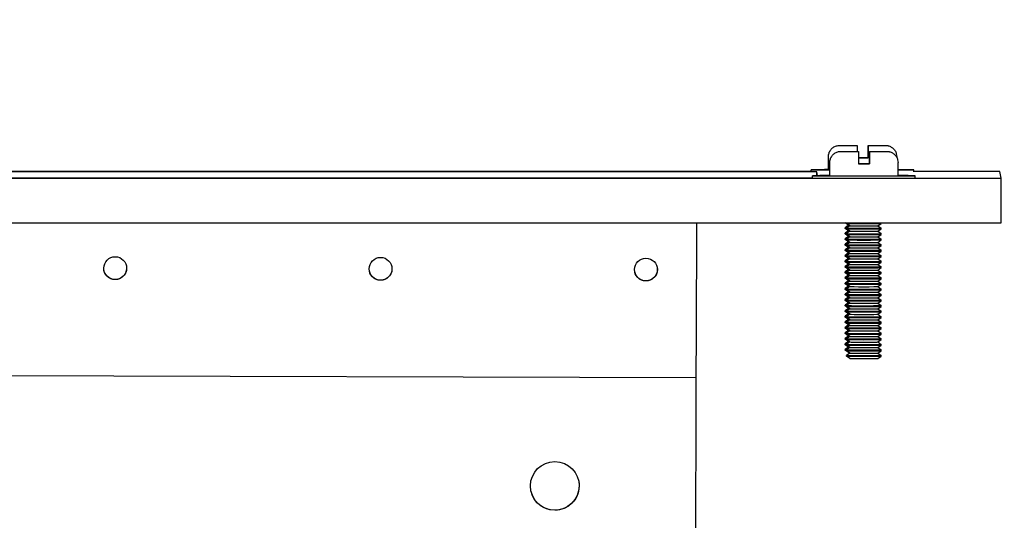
# Model space of a CAD drawing. Extents: x 0 to 796, y 0 to 496.
# Tile 186 of 242: x 411.73 to 417.11, y 309.17 to 311.9. Entities that reach past the tile are written whole.
import ezdxf

# ---------------------------------------------------------------- set-up
doc = ezdxf.new("R2010")
doc.units = 0
doc.header["$LTSCALE"] = 12
doc.header["$MEASUREMENT"] = 0
doc.header["$PDMODE"] = 1
doc.layers.get('Defpoints').update_dxf_attribs({"linetype": 'CONTINUOUS'})
doc.layers.add('D', color=2, linetype='CONTINUOUS')
doc.layers.add('X', color=1, linetype='CONTINUOUS')
doc.styles.get("Standard").update_dxf_attribs({"font": 'SIMPLEX.SHX', "width": 0.875})
doc.dimstyles.get("Standard").update_dxf_attribs({"dimscale": 28, "dimtxt": 0.125, "dimasz": 0.125, "dimexe": 0.04375, "dimexo": 0.0625, "dimgap": 0.04375, "dimtad": 0, "dimtih": 1, "dimtoh": 1, "dimdec": 4, "dimzin": 12, "dimdsep": 46, "dimlunit": 5, "dimtxsty": 'Standard', "dimcen": 0, "dimclrd": 256, "dimclre": 256, "dimclrt": 256, "dimadec": 1, "dimazin": 3, "dimtfac": 0.875, "dimtdec": 4, "dimtofl": 0, "dimtmove": 0, "dimatfit": 2, "dimfxl": 1, "dimtolj": 1, "dimtzin": 12, "dimlwd": 13, "dimlwe": 13, "dimarcsym": 0})

# ---------------------------------------------------------------- blocks, each defined once
blk = doc.blocks.new('*D68')
at = {"layer": 'D', "lineweight": 13, "transparency": 16777216}
for p, q in [((390.4139, 320.5128), (517.6464, 320.5128)), ((516.4214, 317.0128), (516.4214, 283.4065)), ((516.4214, 194.7933), (516.4214, 277.4565)), ((441.4913, 191.2933), (517.6464, 191.2933))]:
    blk.add_line(p, q, dxfattribs=at)
at = {"layer": 'D', "transparency": 16777216}
for points in [[(515.838, 317.0128), (517.0047, 317.0128), (516.4214, 320.5128)], [(515.838, 194.7933), (517.0047, 194.7933), (516.4214, 191.2933)]]:
    blk.add_solid(points, dxfattribs=at)
at = {"layer": 'Defpoints', "color": 0, "transparency": 16777216}
for p in [(388.6639, 320.5128), (439.7413, 191.2933), (516.4214, 191.2933)]:
    blk.add_point(p, dxfattribs=at)
at = {"layer": 'D', "transparency": 16777216, "insert": (516.4214, 280.4315), "char_height": 3.5, "attachment_point": 5}
blk.add_mtext('\\A1;129{}{\\C2;%%p1}', dxfattribs=at)
blk = doc.blocks.new('*D111')
at = {"layer": 'D', "lineweight": 13, "transparency": 16777216}
for p, q in [((397.8459, 318.7968), (397.8459, 334.7436)), ((441.8459, 307.4706), (441.8459, 334.7436)), ((438.3459, 333.5186), (401.3459, 333.5186))]:
    blk.add_line(p, q, dxfattribs=at)
at = {"layer": 'D', "transparency": 16777216}
for points in [[(401.3459, 334.102), (401.3459, 332.9353), (397.8459, 333.5186)], [(438.3459, 334.102), (438.3459, 332.9353), (441.8459, 333.5186)]]:
    blk.add_solid(points, dxfattribs=at)
at = {"layer": 'Defpoints', "color": 0, "transparency": 16777216}
for p in [(397.8459, 333.5186), (397.8459, 317.0468), (441.8459, 305.7206)]:
    blk.add_point(p, dxfattribs=at)
at = {"layer": 'D', "transparency": 16777216, "insert": (419.8459, 336.4936), "char_height": 3.5, "attachment_point": 5}
blk.add_mtext('\\A1;44{}{\\C2;%%p1}', dxfattribs=at)

msp = doc.modelspace()

# ---------------------------------------------------------------- linework, layer by layer
at = {"layer": 'X', "extrusion": (-1, 4.93038e-32, -2.22045e-16)}
for p, q in [((416.30271, 311.21768), (416.30287, 311.21695)), ((416.36287, 311.21695), (416.36271, 311.21768)), ((416.14629, 311.08432), (416.14629, 311.15632)), ((416.31001, 311.18507), (416.31017, 311.18435)), ((416.36266, 311.15686), (416.36266, 311.14986)), ((416.36291, 311.14877), (416.36291, 311.15577)), ((416.37017, 311.18435), (416.37001, 311.18507)), ((416.51929, 311.15265), (416.51929, 311.15632)), ((416.15359, 311.05171), (416.15359, 311.12371)), ((416.31021, 311.12317), (416.31021, 311.11617)), ((416.36291, 311.14877), (416.36266, 311.14986)), ((416.36997, 311.12426), (416.36997, 311.11726)), ((416.37021, 311.11617), (416.36997, 311.11726)), ((416.37021, 311.11617), (416.37021, 311.12317)), ((416.52659, 311.05171), (416.52659, 311.12371)), ((416.08295, 311.07213), (405.58296, 311.07213)), ((416.05179, 311.07509), (405.61379, 311.07509)), ((416.05179, 311.07287), (416.05179, 311.08432)), ((416.05909, 311.04026), (416.05909, 311.05171)), ((416.08295, 311.05205), (416.08295, 311.07213)), ((416.08744, 311.05208), (416.08295, 311.07213)), ((416.61379, 311.07287), (416.61379, 311.08432)), ((417.08229, 311.07509), (416.61379, 311.07509)), ((416.62109, 311.04026), (416.62109, 311.05171)), ((417.09058, 311.03804), (417.08229, 311.07509)), ((404.85271, 311.03804), (417.09058, 311.03804)), ((405.62109, 311.041), (416.05909, 311.041)), ((417.09058, 310.79344), (417.09058, 311.03804)), ((404.85271, 310.79344), (417.09058, 310.79344)), ((415.42456, 310.79344), (415.42292, 310.17593)), ((416.25639, 310.78064), (416.23779, 310.76762)), ((416.25639, 310.78064), (416.23811, 310.79344)), ((416.24509, 310.79134), (416.24509, 310.79344)), ((416.26369, 310.77831), (416.24509, 310.79134)), ((416.26369, 310.77831), (416.24509, 310.76529)), ((416.41649, 310.77831), (416.43509, 310.79134)), ((416.41649, 310.77831), (416.43509, 310.76529)), ((416.43509, 310.79134), (416.43509, 310.79344)), ((416.23779, 310.76339), (416.23779, 310.76762)), ((416.25639, 310.75037), (416.23779, 310.76339)), ((416.25639, 310.75037), (416.23779, 310.73735)), ((416.23779, 310.73312), (416.23779, 310.73734)), ((416.25639, 310.72009), (416.23779, 310.73312)), ((416.24509, 310.76106), (416.24509, 310.76529)), ((416.26369, 310.74804), (416.24509, 310.76106)), ((416.26369, 310.74804), (416.24509, 310.73502)), ((416.24509, 310.73079), (416.24509, 310.73502)), ((416.26369, 310.71776), (416.24509, 310.73079)), ((416.41649, 310.74804), (416.43509, 310.76106)), ((416.41649, 310.74804), (416.43509, 310.73502)), ((416.41649, 310.71776), (416.43509, 310.73079)), ((416.43509, 310.76106), (416.43509, 310.76529)), ((416.43509, 310.73079), (416.43509, 310.73502)), ((416.25639, 310.72009), (416.23779, 310.70707)), ((416.23779, 310.70284), (416.23779, 310.70707)), ((416.25639, 310.68982), (416.23779, 310.70284)), ((416.25639, 310.68982), (416.23779, 310.6768)), ((416.23779, 310.67257), (416.23779, 310.67679)), ((416.25639, 310.65954), (416.23779, 310.67257)), ((416.26369, 310.71776), (416.24509, 310.70474)), ((416.24509, 310.70051), (416.24509, 310.70474)), ((416.26369, 310.68749), (416.24509, 310.70051)), ((416.26369, 310.68749), (416.24509, 310.67447)), ((416.24509, 310.67024), (416.24509, 310.67447)), ((416.26369, 310.65721), (416.24509, 310.67024)), ((416.41649, 310.71776), (416.43509, 310.70474)), ((416.41649, 310.68749), (416.43509, 310.70051)), ((416.41649, 310.68749), (416.43509, 310.67447)), ((416.41649, 310.65721), (416.43509, 310.67024)), ((416.43509, 310.70051), (416.43509, 310.70474)), ((416.43509, 310.67024), (416.43509, 310.67447)), ((416.25639, 310.65954), (416.23779, 310.64652)), ((416.23779, 310.64229), (416.23779, 310.64652)), ((416.25639, 310.62927), (416.23779, 310.64229)), ((416.25638, 310.62927), (416.23779, 310.61625)), ((416.23779, 310.61202), (416.23779, 310.61624)), ((416.26369, 310.65721), (416.24509, 310.64419)), ((416.24509, 310.63996), (416.24509, 310.64419)), ((416.26369, 310.62694), (416.24509, 310.63996)), ((416.26369, 310.62694), (416.24509, 310.61392)), ((416.41649, 310.65721), (416.43509, 310.64419)), ((416.41649, 310.62694), (416.43509, 310.63996)), ((416.41649, 310.62694), (416.43509, 310.61392)), ((416.43509, 310.63996), (416.43509, 310.64419)), ((416.25639, 310.59899), (416.23779, 310.61202)), ((416.25638, 310.59899), (416.23779, 310.58597)), ((416.23779, 310.58174), (416.23779, 310.58597)), ((416.25639, 310.56872), (416.23779, 310.58174)), ((416.25638, 310.56872), (416.23779, 310.5557)), ((416.24509, 310.60969), (416.24509, 310.61392)), ((416.26369, 310.59666), (416.24509, 310.60969)), ((416.26369, 310.59666), (416.24509, 310.58364)), ((416.24509, 310.57941), (416.24509, 310.58364)), ((416.26369, 310.56639), (416.24509, 310.57941)), ((416.26369, 310.56639), (416.24509, 310.55337)), ((416.41649, 310.59666), (416.43509, 310.60969)), ((416.41649, 310.59666), (416.43509, 310.58364)), ((416.41649, 310.56639), (416.43509, 310.57941)), ((416.41649, 310.56639), (416.43509, 310.55337)), ((416.43509, 310.60969), (416.43509, 310.61392)), ((416.43509, 310.57941), (416.43509, 310.58364)), ((416.23779, 310.55147), (416.23779, 310.55569)), ((416.25639, 310.53844), (416.23779, 310.55147)), ((416.25638, 310.53844), (416.23779, 310.52542)), ((416.23779, 310.52119), (416.23779, 310.52542)), ((416.25639, 310.50817), (416.23779, 310.52119)), ((416.25638, 310.50817), (416.23779, 310.49515)), ((416.24509, 310.54914), (416.24509, 310.55337)), ((416.26369, 310.53611), (416.24509, 310.54914)), ((416.26369, 310.53612), (416.24509, 310.52309)), ((416.24509, 310.51886), (416.24509, 310.52309)), ((416.26369, 310.50584), (416.24509, 310.51886)), ((416.41649, 310.53611), (416.43509, 310.54914)), ((416.41649, 310.53611), (416.43509, 310.52309)), ((416.41649, 310.50584), (416.43509, 310.51886)), ((416.43509, 310.54914), (416.43509, 310.55337)), ((416.43509, 310.51886), (416.43509, 310.52309)), ((416.23779, 310.49092), (416.23779, 310.49514)), ((416.25639, 310.47789), (416.23779, 310.49092)), ((416.25638, 310.47789), (416.23779, 310.46487)), ((416.23779, 310.46064), (416.23779, 310.46487)), ((416.25639, 310.44762), (416.23779, 310.46064)), ((416.26369, 310.50584), (416.24509, 310.49282)), ((416.24509, 310.48859), (416.24509, 310.49282)), ((416.26369, 310.47556), (416.24509, 310.48859)), ((416.26369, 310.47557), (416.24509, 310.46254)), ((416.24509, 310.45831), (416.24509, 310.46254)), ((416.26369, 310.44529), (416.24509, 310.45831)), ((416.41649, 310.50584), (416.43509, 310.49282)), ((416.41649, 310.47556), (416.43509, 310.48859)), ((416.41649, 310.47557), (416.43509, 310.46254)), ((416.41649, 310.44529), (416.43509, 310.45831)), ((416.43509, 310.48859), (416.43509, 310.49282)), ((416.43509, 310.45831), (416.43509, 310.46254)), ((416.25638, 310.44762), (416.23779, 310.4346)), ((416.23779, 310.43037), (416.23779, 310.4346)), ((416.25639, 310.41734), (416.23779, 310.43037)), ((416.25638, 310.41734), (416.23779, 310.40432)), ((416.23779, 310.40009), (416.23779, 310.40432)), ((416.25639, 310.38707), (416.23779, 310.40009)), ((416.26369, 310.44529), (416.24509, 310.43227)), ((416.24509, 310.42804), (416.24509, 310.43227)), ((416.26369, 310.41501), (416.24509, 310.42804)), ((416.26369, 310.41502), (416.24509, 310.40199)), ((416.24509, 310.39776), (416.24509, 310.40199)), ((416.41649, 310.44529), (416.43509, 310.43227)), ((416.41649, 310.41501), (416.43509, 310.42804)), ((416.41649, 310.41502), (416.43509, 310.40199)), ((416.43509, 310.42804), (416.43509, 310.43227)), ((416.43509, 310.39776), (416.43509, 310.40199)), ((416.25638, 310.38707), (416.23779, 310.37405)), ((416.23779, 310.36982), (416.23779, 310.37405)), ((416.25639, 310.35679), (416.23779, 310.36982)), ((416.25638, 310.35679), (416.23779, 310.34377)), ((416.26369, 310.38474), (416.24509, 310.39776)), ((416.26369, 310.38474), (416.24509, 310.37172)), ((416.24509, 310.36749), (416.24509, 310.37172)), ((416.26369, 310.35446), (416.24509, 310.36749)), ((416.26369, 310.35447), (416.24509, 310.34144)), ((416.41649, 310.38474), (416.43509, 310.39776)), ((416.41649, 310.38474), (416.43509, 310.37172)), ((416.41649, 310.35446), (416.43509, 310.36749)), ((416.41649, 310.35447), (416.43509, 310.34144)), ((416.43509, 310.36749), (416.43509, 310.37172)), ((416.23778, 310.33954), (416.23778, 310.34377)), ((416.25639, 310.32652), (416.23779, 310.33954)), ((416.25638, 310.32652), (416.23779, 310.3135)), ((416.23778, 310.30927), (416.23778, 310.3135)), ((416.25639, 310.29624), (416.23779, 310.30927)), ((416.25638, 310.29624), (416.23779, 310.28322)), ((416.24509, 310.33721), (416.24509, 310.34144)), ((416.26369, 310.32419), (416.24509, 310.33721)), ((416.26368, 310.32419), (416.24509, 310.31117)), ((416.24509, 310.30694), (416.24509, 310.31117)), ((416.26369, 310.29392), (416.24509, 310.30694)), ((416.26368, 310.29392), (416.24509, 310.28089)), ((416.41649, 310.32419), (416.43509, 310.33721)), ((416.41649, 310.32419), (416.43508, 310.31117)), ((416.41648, 310.29391), (416.43508, 310.30694)), ((416.41649, 310.29392), (416.43508, 310.28089)), ((416.43509, 310.33721), (416.43509, 310.34144)), ((416.43509, 310.30694), (416.43509, 310.31117)), ((416.23778, 310.27899), (416.23778, 310.28322)), ((416.25639, 310.26597), (416.23779, 310.27899)), ((416.25638, 310.26597), (416.23779, 310.25295)), ((416.23778, 310.24872), (416.23778, 310.25295)), ((416.25639, 310.23569), (416.23779, 310.24872)), ((416.24509, 310.27667), (416.24509, 310.28089)), ((416.26369, 310.26364), (416.24509, 310.27666)), ((416.26368, 310.26364), (416.24509, 310.25062)), ((416.24509, 310.24639), (416.24509, 310.25062)), ((416.26369, 310.23337), (416.24509, 310.24639)), ((416.41648, 310.26364), (416.43508, 310.27666)), ((416.41649, 310.26364), (416.43508, 310.25062)), ((416.41648, 310.23337), (416.43508, 310.24639)), ((416.43509, 310.27666), (416.43509, 310.28089)), ((416.43509, 310.24639), (416.43509, 310.25062)), ((416.25638, 310.23569), (416.23779, 310.22267)), ((416.23778, 310.21844), (416.23778, 310.22267)), ((416.25639, 310.20542), (416.23779, 310.21844)), ((416.25638, 310.20542), (416.23779, 310.1924)), ((416.23778, 310.18817), (416.23778, 310.1924)), ((416.25639, 310.17514), (416.23779, 310.18817)), ((416.26368, 310.23337), (416.24509, 310.22034)), ((416.24509, 310.21612), (416.24509, 310.22034)), ((416.26369, 310.20309), (416.24509, 310.21611)), ((416.26368, 310.20309), (416.24509, 310.19007)), ((416.24509, 310.18584), (416.24509, 310.19007)), ((416.26369, 310.17282), (416.24509, 310.18584)), ((416.41648, 310.20309), (416.43508, 310.21611)), ((416.41648, 310.17282), (416.43508, 310.18584)), ((416.41649, 310.23337), (416.43508, 310.22034)), ((416.41649, 310.20309), (416.43508, 310.19007)), ((416.43509, 310.21612), (416.43509, 310.22034)), ((416.43509, 310.18584), (416.43509, 310.19007)), ((416.23778, 310.12762), (416.23778, 310.13185)), ((416.25638, 310.17515), (416.23779, 310.16212)), ((416.23778, 310.15789), (416.23778, 310.16212)), ((416.25639, 310.14487), (416.23779, 310.15789)), ((416.25638, 310.14487), (416.23779, 310.13185)), ((416.26368, 310.17282), (416.24509, 310.15979)), ((416.24509, 310.15557), (416.24509, 310.15979)), ((416.26369, 310.14254), (416.24509, 310.15556)), ((416.26368, 310.14254), (416.24509, 310.12952)), ((416.41648, 310.14254), (416.43508, 310.15556)), ((416.41649, 310.17282), (416.43508, 310.15979)), ((416.41649, 310.14254), (416.43508, 310.12952)), ((416.43509, 310.15557), (416.43509, 310.15979)), ((416.23778, 310.09734), (416.23778, 310.10157)), ((416.25639, 310.11459), (416.23779, 310.12762)), ((416.25638, 310.1146), (416.23779, 310.10157)), ((416.25639, 310.08432), (416.23779, 310.09734)), ((416.24509, 310.12529), (416.24509, 310.12952)), ((416.26369, 310.11227), (416.24509, 310.12529)), ((416.26368, 310.11227), (416.24509, 310.09924)), ((416.24509, 310.09502), (416.24509, 310.09924)), ((416.26369, 310.08199), (416.24509, 310.09501)), ((416.26368, 310.08199), (416.24509, 310.06897)), ((416.41648, 310.11227), (416.43508, 310.12529)), ((416.41648, 310.08199), (416.43508, 310.09501)), ((416.41649, 310.11227), (416.43508, 310.09924)), ((416.41649, 310.08199), (416.43508, 310.06897)), ((416.43509, 310.12529), (416.43509, 310.12952)), ((416.43509, 310.09502), (416.43509, 310.09924)), ((416.24509, 310.06474), (416.24509, 310.06897)), ((416.26369, 310.05172), (416.24509, 310.06474)), ((416.41648, 310.05172), (416.43508, 310.06474)), ((416.43509, 310.06474), (416.43509, 310.06897)), ((415.42216, 309.94702), (410.42218, 309.96029)), ((415.42138, 309.82402), (415.40958, 305.38326))]:
    msp.add_line(p, q, dxfattribs=at)
at = {"layer": 'X', "extrusion": (2.22045e-16, 5.64237e-37, -1)}
msp.add_ellipse((416.33279, 311.14932), major_axis=(0.1865, 0), ratio=0.0029639, start_param=-1.6921743, end_param=-1.4099002, dxfattribs=at)
at = {"layer": 'X', "extrusion": (2.22045e-16, 0, -1)}
for centre, start_param, end_param in [((416.33279, 311.14932), -1.57146, -1.4494203), ((416.34009, 311.11671), -1.57146, -1.4099002), ((416.33279, 311.14932), -1.7330198, -1.57146), ((416.34009, 311.11671), -1.7330198, -1.57146)]:
    msp.add_ellipse(centre, major_axis=(-0.1865, 0), ratio=0.0029639, start_param=start_param, end_param=end_param, dxfattribs=at)
at = {"layer": 'X', "extrusion": (2.22045e-16, -1.88079e-37, -1)}
msp.add_ellipse((416.34009, 311.11671), major_axis=(0.1865, 0), ratio=0.0029639, start_param=-1.7316925, end_param=-1.4099002, dxfattribs=at)
at = {"layer": 'X'}
for centre, major_axis, ratio, start_param, end_param in [((416.34009, 311.05171), (-0.281, 0), 0.0029639, -0.8450404, 1.57146), ((416.33279, 311.08432), (-0.281, 0), 0.0029639, -0.8450404, 0.879261), ((416.33279, 311.08432), (-0.1865, 0), 0.0029639, 0, 0.2807239), ((416.34009, 311.05171), (-0.1865, 0), 0.0029639, 0, 1.57146), ((416.34009, 311.05171), (0.1865, 0), 0.0029639, -1.5701326, 0), ((416.34009, 311.05171), (0.281, 0), 0.0029639, -1.5701326, 0.8450404), ((416.33279, 311.08432), (0.281, 0), 0.0029639, -0.8097471, 0.8097471), ((416.34009, 310.79134), (-0.095, 0), 0.0000005, -0.0000001, 0.0006636), ((416.34009, 310.79134), (-0.095, 0), 0.0029639, 0.0006637, 1.57146), ((416.33279, 310.78064), (-0.0764, 0), 0.0029639, 0.004233, 0.3282304), ((416.34009, 310.77831), (-0.0764, 0), 0.0029639, 0.004233, 3.1373597), ((416.34009, 310.79134), (0.095, 0), 0.0029639, -1.5701326, 0), ((416.33279, 310.76762), (-0.095, 0), 0.0029639, -0.004233, 0.4732617), ((416.33279, 310.73734), (-0.095, 0), 0.0029639, -0.004233, 0.4732617), ((416.33279, 310.76339), (-0.095, 0), 0.0000005, -0.0000001, 0.0006636), ((416.33279, 310.76339), (-0.095, 0), 0.0029639, 0.0006637, 0.3945947), ((416.33279, 310.73312), (-0.095, 0), 0.0000005, -0.0000001, 0.0006636), ((416.33279, 310.73312), (-0.095, 0), 0.0029639, 0.0006637, 0.3945947), ((416.34009, 310.76529), (-0.095, 0), 0.0029639, -0.004233, 1.57146), ((416.34009, 310.73502), (-0.095, 0), 0.0029639, -0.004233, 1.57146), ((416.34009, 310.76106), (-0.095, 0), 0.0000005, -0.0000001, 0.0006636), ((416.34009, 310.76106), (-0.095, 0), 0.0029639, 0.0006637, 1.57146), ((416.34009, 310.73079), (-0.095, 0), 0.0000005, -0.0000001, 0.0006636), ((416.34009, 310.73079), (-0.095, 0), 0.0029639, 0.0006637, 1.57146), ((416.33279, 310.75037), (-0.0764, 0), 0.0029639, 0.004233, 0.3282304), ((416.34009, 310.74804), (-0.0764, 0), 0.0029639, 0.004233, 3.1373597), ((416.34009, 310.76529), (0.095, 0), 0.0029639, -1.5701326, 0.0006637), ((416.34009, 310.76106), (0.095, 0), 0.0029639, -1.5701326, 0), ((416.34009, 310.73502), (0.095, 0), 0.0029639, -1.5701326, 0.0006637), ((416.34009, 310.73079), (0.095, 0), 0.0029639, -1.5701326, 0), ((416.34009, 310.76529), (0.095, 0), 0.0029639, 0.0006637, 0.004233), ((416.34009, 310.73502), (0.095, 0), 0.0029639, 0.0006637, 0.004233), ((416.33279, 310.70707), (-0.095, 0), 0.0029639, -0.004233, 0.4732617), ((416.33279, 310.67679), (-0.095, 0), 0.0029639, -0.004233, 0.4732617), ((416.33279, 310.70284), (-0.095, 0), 0.0000005, -0.0000001, 0.0006636), ((416.33279, 310.70284), (-0.095, 0), 0.0029639, 0.0006637, 0.3945947), ((416.33279, 310.67257), (-0.095, 0), 0.0000005, -0.0000001, 0.0006636), ((416.33279, 310.67257), (-0.095, 0), 0.0029639, 0.0006637, 0.3945947), ((416.34009, 310.70474), (-0.095, 0), 0.0029639, -0.004233, 1.57146), ((416.34009, 310.67447), (-0.095, 0), 0.0029639, -0.004233, 1.57146), ((416.34009, 310.70051), (-0.095, 0), 0.0000005, -0.0000001, 0.0006636), ((416.34009, 310.70051), (-0.095, 0), 0.0029639, 0.0006637, 1.57146), ((416.34009, 310.67024), (-0.095, 0), 0.0000005, -0.0000001, 0.0006636), ((416.34009, 310.67024), (-0.095, 0), 0.0029639, 0.0006637, 1.57146), ((416.33279, 310.72009), (-0.0764, 0), 0.0029639, 0.004233, 0.3282304), ((416.33279, 310.68982), (-0.0764, 0), 0.0029639, 0.004233, 0.3282304), ((416.34009, 310.71776), (-0.0764, 0), 0.0029639, 0.004233, 3.1373597), ((416.34009, 310.68749), (-0.0764, 0), 0.0029639, 0.004233, 3.1373597), ((416.34009, 310.70474), (0.095, 0), 0.0029639, -1.5701326, 0.0006637), ((416.34009, 310.70051), (0.095, 0), 0.0029639, -1.5701326, 0), ((416.34009, 310.67447), (0.095, 0), 0.0029639, -1.5701326, 0.0006637), ((416.34009, 310.67024), (0.095, 0), 0.0029639, -1.5701326, 0), ((416.34009, 310.70474), (0.095, 0), 0.0029639, 0.0006637, 0.004233), ((416.34009, 310.67447), (0.095, 0), 0.0029639, 0.0006637, 0.004233), ((416.33279, 310.64652), (-0.095, 0), 0.0029639, -0.004233, 0.4732617), ((416.33279, 310.61624), (-0.095, 0), 0.0029639, -0.004233, 0.4732617), ((416.33279, 310.64229), (-0.095, 0), 0.0000005, -0.0000001, 0.0006636), ((416.33279, 310.64229), (-0.095, 0), 0.0029639, 0.0006637, 0.3945947), ((416.34009, 310.64419), (-0.095, 0), 0.0029639, -0.004233, 1.57146), ((416.34009, 310.63996), (-0.095, 0), 0.0000005, -0.0000001, 0.0006636), ((416.34009, 310.63996), (-0.095, 0), 0.0029639, 0.0006637, 1.57146), ((416.33279, 310.65954), (-0.0764, 0), 0.0029639, 0.004233, 0.3282304), ((416.33279, 310.62927), (-0.0764, 0), 0.0029639, 0.004233, 0.3282304), ((416.34009, 310.65721), (-0.0764, 0), 0.0029639, 0.004233, 3.1373597), ((416.34009, 310.62694), (-0.0764, 0), 0.0029639, 0.004233, 3.1373597), ((416.34009, 310.64419), (0.095, 0), 0.0029639, -1.5701326, 0.0006637), ((416.34009, 310.63996), (0.095, 0), 0.0029639, -1.5701326, 0), ((416.34009, 310.64419), (0.095, 0), 0.0029639, 0.0006637, 0.004233), ((412.24889, 310.54636), (-0.06099, -0.01366), 0.9999954, -4.9353282, 1.3478571), ((413.69889, 310.54251), (-0.06099, -0.01366), 0.9999954, -4.9353282, 1.3478571), ((415.14888, 310.53866), (-0.06099, -0.01366), 0.9999954, -4.9353282, 1.3478571), ((416.33279, 310.58597), (-0.095, 0), 0.0029639, -0.004233, 0.4732617), ((416.33279, 310.61202), (-0.095, 0), 0.0000005, -0.0000001, 0.0006636), ((416.33279, 310.61202), (-0.095, 0), 0.0029639, 0.0006637, 0.3945947), ((416.33279, 310.58174), (-0.095, 0), 0.0000005, -0.0000001, 0.0006636), ((416.33279, 310.58174), (-0.095, 0), 0.0029639, 0.0006637, 0.3945947), ((416.34009, 310.61392), (-0.095, 0), 0.0029639, -0.004233, 1.57146), ((416.34009, 310.58364), (-0.095, 0), 0.0029639, -0.004233, 1.57146), ((416.34009, 310.60969), (-0.095, 0), 0.0000005, -0.0000001, 0.0006636), ((416.34009, 310.60969), (-0.095, 0), 0.0029639, 0.0006637, 1.57146), ((416.34009, 310.57941), (-0.095, 0), 0.0000005, -0.0000001, 0.0006636), ((416.34009, 310.57941), (-0.095, 0), 0.0029639, 0.0006637, 1.57146), ((416.33279, 310.59899), (-0.0764, 0), 0.0029639, 0.004233, 0.3282304), ((416.33279, 310.56872), (-0.0764, 0), 0.0029639, 0.004233, 0.3282304), ((416.34009, 310.59666), (-0.0764, 0), 0.0029639, 0.004233, 3.1373597), ((416.34009, 310.56639), (-0.0764, 0), 0.0029639, 0.004233, 3.1373597), ((416.34009, 310.61392), (0.095, 0), 0.0029639, -1.5701326, 0.0006637), ((416.34009, 310.60969), (0.095, 0), 0.0029639, -1.5701326, 0), ((416.34009, 310.58364), (0.095, 0), 0.0029639, -1.5701326, 0.0006637), ((416.34009, 310.57941), (0.095, 0), 0.0029639, -1.5701326, 0), ((416.34009, 310.61392), (0.095, 0), 0.0029639, 0.0006637, 0.004233), ((416.34009, 310.58364), (0.095, 0), 0.0029639, 0.0006637, 0.004233), ((416.33279, 310.55569), (-0.095, 0), 0.0029639, -0.004233, 0.4732617), ((416.33279, 310.52542), (-0.095, 0), 0.0029639, -0.004233, 0.4732617), ((416.33279, 310.55147), (-0.095, 0), 0.0000005, -0.0000001, 0.0006636), ((416.33279, 310.55147), (-0.095, 0), 0.0029639, 0.0006637, 0.3945947), ((416.33279, 310.52119), (-0.095, 0), 0.0000005, -0.0000001, 0.0006636), ((416.33279, 310.52119), (-0.095, 0), 0.0029639, 0.0006637, 0.3945947), ((416.34009, 310.55337), (-0.095, 0), 0.0029639, -0.004233, 1.57146), ((416.34009, 310.52309), (-0.095, 0), 0.0029639, -0.004233, 1.57146), ((416.34009, 310.54914), (-0.095, 0), 0.0000005, -0.0000001, 0.0006636), ((416.34009, 310.54914), (-0.095, 0), 0.0029639, 0.0006637, 1.57146), ((416.34009, 310.51886), (-0.095, 0), 0.0000005, -0.0000001, 0.0006636), ((416.34009, 310.51886), (-0.095, 0), 0.0029639, 0.0006637, 1.57146), ((416.33279, 310.53844), (-0.0764, 0), 0.0029639, 0.004233, 0.3282304), ((416.33279, 310.50817), (-0.0764, 0), 0.0029639, 0.004233, 0.3282304), ((416.34009, 310.53611), (-0.0764, 0), 0.0029639, 0.004233, 3.1373597), ((416.34009, 310.55337), (0.095, 0), 0.0029639, -1.5701326, 0.0006637), ((416.34009, 310.54914), (0.095, 0), 0.0029639, -1.5701326, 0), ((416.34009, 310.52309), (0.095, 0), 0.0029639, -1.5701326, 0.0006637), ((416.34009, 310.51886), (0.095, 0), 0.0029639, -1.5701326, 0), ((416.34009, 310.55337), (0.095, 0), 0.0029639, 0.0006637, 0.004233), ((416.34009, 310.52309), (0.095, 0), 0.0029639, 0.0006637, 0.004233), ((416.33279, 310.49514), (-0.095, 0), 0.0029639, -0.004233, 0.4732617), ((416.33279, 310.46487), (-0.095, 0), 0.0029639, -0.004233, 0.4732617), ((416.33279, 310.49092), (-0.095, 0), 0.0000005, -0.0000001, 0.0006636), ((416.33279, 310.49092), (-0.095, 0), 0.0029639, 0.0006637, 0.3945947), ((416.33279, 310.46064), (-0.095, 0), 0.0000005, -0.0000001, 0.0006636), ((416.33279, 310.46064), (-0.095, 0), 0.0029639, 0.0006637, 0.3945947), ((416.34009, 310.49282), (-0.095, 0), 0.0029639, -0.004233, 1.57146), ((416.34009, 310.46254), (-0.095, 0), 0.0029639, -0.004233, 1.57146), ((416.34009, 310.48859), (-0.095, 0), 0.0000005, -0.0000001, 0.0006636), ((416.34009, 310.48859), (-0.095, 0), 0.0029639, 0.0006637, 1.57146), ((416.34009, 310.45831), (-0.095, 0), 0.0000005, -0.0000001, 0.0006636), ((416.34009, 310.45831), (-0.095, 0), 0.0029639, 0.0006637, 1.57146), ((416.33279, 310.47789), (-0.0764, 0), 0.0029639, 0.004233, 0.3282304), ((416.34009, 310.50584), (-0.0764, 0), 0.0029639, 0.004233, 3.1373597), ((416.34009, 310.47557), (-0.0764, 0), 0.0029639, 0.004233, 3.1373597), ((416.34009, 310.49282), (0.095, 0), 0.0029639, -1.5701326, 0.0006637), ((416.34009, 310.48859), (0.095, 0), 0.0029639, -1.5701326, 0), ((416.34009, 310.46254), (0.095, 0), 0.0029639, -1.5701326, 0.0006637), ((416.34009, 310.45831), (0.095, 0), 0.0029639, -1.5701326, 0), ((416.34009, 310.49282), (0.095, 0), 0.0029639, 0.0006637, 0.004233), ((416.34009, 310.46254), (0.095, 0), 0.0029639, 0.0006637, 0.004233), ((416.33279, 310.4346), (-0.095, 0), 0.0029639, -0.004233, 0.4732617), ((416.33279, 310.40432), (-0.095, 0), 0.0029639, -0.004233, 0.4732617), ((416.33279, 310.43037), (-0.095, 0), 0.0000005, -0.0000001, 0.0006636), ((416.33279, 310.43037), (-0.095, 0), 0.0029639, 0.0006637, 0.3945947), ((416.33279, 310.40009), (-0.095, 0), 0.0000005, -0.0000001, 0.0006636), ((416.33279, 310.40009), (-0.095, 0), 0.0029639, 0.0006637, 0.3945947), ((416.34009, 310.43227), (-0.095, 0), 0.0029639, -0.004233, 1.57146), ((416.34009, 310.40199), (-0.095, 0), 0.0029639, -0.004233, 1.57146), ((416.34009, 310.42804), (-0.095, 0), 0.0000005, -0.0000001, 0.0006636), ((416.34009, 310.42804), (-0.095, 0), 0.0029639, 0.0006637, 1.57146), ((416.33279, 310.44762), (-0.0764, 0), 0.0029639, 0.004233, 0.3282304), ((416.33279, 310.41734), (-0.0764, 0), 0.0029639, 0.004233, 0.3282304), ((416.34009, 310.44529), (-0.0764, 0), 0.0029639, 0.004233, 3.1373597), ((416.34009, 310.41502), (-0.0764, 0), 0.0029639, 0.004233, 3.1373597), ((416.34009, 310.43227), (0.095, 0), 0.0029639, -1.5701326, 0.0006637), ((416.34009, 310.42804), (0.095, 0), 0.0029639, -1.5701326, 0), ((416.34009, 310.40199), (0.095, 0), 0.0029639, -1.5701326, 0.0006637), ((416.34009, 310.43227), (0.095, 0), 0.0029639, 0.0006637, 0.004233), ((416.34009, 310.40199), (0.095, 0), 0.0029639, 0.0006637, 0.004233), ((416.33279, 310.37405), (-0.095, 0), 0.0029639, -0.004233, 0.4732617), ((416.33279, 310.36982), (-0.095, 0), 0.0000005, -0.0000001, 0.0006636), ((416.33279, 310.36982), (-0.095, 0), 0.0029639, 0.0006637, 0.3945947), ((416.34009, 310.37172), (-0.095, 0), 0.0029639, -0.004233, 1.57146), ((416.34009, 310.39776), (-0.095, 0), 0.0000005, -0.0000001, 0.0006636), ((416.34009, 310.39776), (-0.095, 0), 0.0029639, 0.0006637, 1.57146), ((416.34009, 310.36749), (-0.095, 0), 0.0000005, -0.0000001, 0.0006636), ((416.34009, 310.36749), (-0.095, 0), 0.0029639, 0.0006637, 1.57146), ((416.33279, 310.38707), (-0.0764, 0), 0.0029639, 0.004233, 0.3282304), ((416.33279, 310.35679), (-0.0764, 0), 0.0029639, 0.004233, 0.3282304), ((416.34009, 310.38474), (-0.0764, 0), 0.0029639, 0.004233, 3.1373597), ((416.34009, 310.35447), (-0.0764, 0), 0.0029639, 0.004233, 3.1373597), ((416.34009, 310.39776), (0.095, 0), 0.0029639, -1.5701326, 0), ((416.34009, 310.37172), (0.095, 0), 0.0029639, -1.5701326, 0.0006637), ((416.34009, 310.36749), (0.095, 0), 0.0029639, -1.5701326, 0), ((416.34009, 310.37172), (0.095, 0), 0.0029639, 0.0006637, 0.004233), ((416.33279, 310.34377), (-0.095, 0), 0.0029639, -0.004233, 0.4732617), ((416.33278, 310.3135), (-0.095, 0), 0.0029639, -0.004233, 0.4732617), ((416.33279, 310.33954), (-0.095, 0), 0.0000005, -0.0000001, 0.0006636), ((416.33279, 310.33954), (-0.095, 0), 0.0029639, 0.0006637, 0.3945947), ((416.33278, 310.30927), (-0.095, 0), 0.0000005, -0.0000001, 0.0006636), ((416.33278, 310.30927), (-0.095, 0), 0.0029639, 0.0006637, 0.3945947), ((416.34009, 310.34144), (-0.095, 0), 0.0029639, -0.004233, 1.57146), ((416.34009, 310.31117), (-0.095, 0), 0.0029639, -0.004233, 1.57146), ((416.34009, 310.33721), (-0.095, 0), 0.0000005, -0.0000001, 0.0006636), ((416.34009, 310.33721), (-0.095, 0), 0.0029639, 0.0006637, 1.57146), ((416.34009, 310.30694), (-0.095, 0), 0.0000005, -0.0000001, 0.0006636), ((416.34009, 310.30694), (-0.095, 0), 0.0029639, 0.0006637, 1.57146), ((416.33278, 310.32652), (-0.0764, 0), 0.0029639, 0.004233, 0.3282304), ((416.33278, 310.29624), (-0.0764, 0), 0.0029639, 0.004233, 0.3282304), ((416.34009, 310.32419), (-0.0764, 0), 0.0029639, 0.004233, 3.1373597), ((416.34009, 310.29392), (-0.0764, 0), 0.0029639, 0.004233, 3.1373597), ((416.34009, 310.34144), (0.095, 0), 0.0029639, -1.5701326, 0.0006637), ((416.34009, 310.33721), (0.095, 0), 0.0029639, -1.5701326, 0), ((416.34009, 310.31117), (0.095, 0), 0.0029639, -1.5701326, 0.0006637), ((416.34009, 310.30694), (0.095, 0), 0.0029639, -1.5701326, 0), ((416.34009, 310.31117), (0.095, 0), 0.0029639, 0.0006637, 0.004233), ((416.34009, 310.34144), (0.095, 0), 0.0029639, 0.0006637, 0.004233), ((416.33278, 310.28322), (-0.095, 0), 0.0029639, -0.004233, 0.4732617), ((416.33278, 310.25295), (-0.095, 0), 0.0029639, -0.004233, 0.4732617), ((416.33278, 310.27899), (-0.095, 0), 0.0000005, -0.0000001, 0.0006636), ((416.33278, 310.27899), (-0.095, 0), 0.0029639, 0.0006637, 0.3945947), ((416.33278, 310.24872), (-0.095, 0), 0.0000005, -0.0000001, 0.0006636), ((416.33278, 310.24872), (-0.095, 0), 0.0029639, 0.0006637, 0.3945947), ((416.34009, 310.28089), (-0.095, 0), 0.0029639, -0.004233, 1.57146), ((416.34009, 310.25062), (-0.095, 0), 0.0029639, -0.004233, 1.57146), ((416.34009, 310.27666), (-0.095, 0), 0.0000005, -0.0000001, 0.0006636), ((416.34009, 310.27666), (-0.095, 0), 0.0029639, 0.0006637, 1.57146), ((416.34009, 310.24639), (-0.095, 0), 0.0000005, -0.0000001, 0.0006636), ((416.34009, 310.24639), (-0.095, 0), 0.0029639, 0.0006637, 1.57146), ((416.33278, 310.26597), (-0.0764, 0), 0.0029639, 0.004233, 0.3282304), ((416.34009, 310.26364), (-0.0764, 0), 0.0029639, 0.004233, 3.1373597), ((416.34009, 310.28089), (0.095, 0), 0.0029639, -1.5701326, 0.0006637), ((416.34009, 310.27666), (0.095, 0), 0.0029639, -1.5701326, 0), ((416.34009, 310.25062), (0.095, 0), 0.0029639, -1.5701326, 0.0006637), ((416.34009, 310.24639), (0.095, 0), 0.0029639, -1.5701326, 0), ((416.34009, 310.28089), (0.095, 0), 0.0029639, 0.0006637, 0.004233), ((416.34009, 310.25062), (0.095, 0), 0.0029639, 0.0006637, 0.004233), ((416.33278, 310.22267), (-0.095, 0), 0.0029639, -0.004233, 0.4732617), ((416.33278, 310.1924), (-0.095, 0), 0.0029639, -0.004233, 0.4732617), ((416.33278, 310.21844), (-0.095, 0), 0.0000005, -0.0000001, 0.0006636), ((416.33278, 310.21844), (-0.095, 0), 0.0029639, 0.0006637, 0.3945947), ((416.33278, 310.18817), (-0.095, 0), 0.0000005, -0.0000001, 0.0006636), ((416.33278, 310.18817), (-0.095, 0), 0.0029639, 0.0006637, 0.3945947), ((416.34009, 310.22034), (-0.095, 0), 0.0029639, -0.004233, 1.57146), ((416.34009, 310.19007), (-0.095, 0), 0.0029639, -0.004233, 1.57146), ((416.34009, 310.21612), (-0.095, 0), 0.0000005, -0.0000001, 0.0006636), ((416.34009, 310.21612), (-0.095, 0), 0.0029639, 0.0006637, 1.57146), ((416.34009, 310.18584), (-0.095, 0), 0.0000005, -0.0000001, 0.0006636), ((416.34009, 310.18584), (-0.095, 0), 0.0029639, 0.0006637, 1.57146), ((416.33278, 310.23569), (-0.0764, 0), 0.0029639, 0.004233, 0.3282304), ((416.33278, 310.20542), (-0.0764, 0), 0.0029639, 0.004233, 0.3282304), ((416.34009, 310.23337), (-0.0764, 0), 0.0029639, 0.004233, 3.1373597), ((416.34009, 310.20309), (-0.0764, 0), 0.0029639, 0.004233, 3.1373597), ((416.34009, 310.22034), (0.095, 0), 0.0029639, -1.5701326, 0.0006637), ((416.34009, 310.21612), (0.095, 0), 0.0029639, -1.5701326, 0), ((416.34009, 310.19007), (0.095, 0), 0.0029639, -1.5701326, 0.0006637), ((416.34009, 310.18584), (0.095, 0), 0.0029639, -1.5701326, 0), ((416.34009, 310.22034), (0.095, 0), 0.0029639, 0.0006637, 0.004233), ((416.34009, 310.19007), (0.095, 0), 0.0029639, 0.0006637, 0.004233), ((416.33278, 310.16212), (-0.095, 0), 0.0029639, -0.004233, 0.4732617), ((416.33278, 310.13185), (-0.095, 0), 0.0029639, -0.004233, 0.4732617), ((416.33278, 310.15789), (-0.095, 0), 0.0000005, -0.0000001, 0.0006636), ((416.33278, 310.15789), (-0.095, 0), 0.0029639, 0.0006637, 0.3945947), ((416.34009, 310.15979), (-0.095, 0), 0.0029639, -0.004233, 1.57146), ((416.34009, 310.15557), (-0.095, 0), 0.0000005, -0.0000001, 0.0006636), ((416.34009, 310.15557), (-0.095, 0), 0.0029639, 0.0006637, 1.57146), ((416.33278, 310.17515), (-0.0764, 0), 0.0029639, 0.004233, 0.3282304), ((416.33278, 310.14487), (-0.0764, 0), 0.0029639, 0.004233, 0.3282304), ((416.34009, 310.17282), (-0.0764, 0), 0.0029639, 0.004233, 3.1373597), ((416.34009, 310.14254), (-0.0764, 0), 0.0029639, 0.004233, 3.1373597), ((416.34009, 310.15979), (0.095, 0), 0.0029639, -1.5701326, 0.0006637), ((416.34009, 310.15557), (0.095, 0), 0.0029639, -1.5701326, 0), ((416.34009, 310.15979), (0.095, 0), 0.0029639, 0.0006637, 0.004233), ((416.33278, 310.10157), (-0.095, 0), 0.0029639, -0.004233, 0.4732617), ((416.33278, 310.12762), (-0.095, 0), 0.0000005, -0.0000001, 0.0006636), ((416.33278, 310.12762), (-0.095, 0), 0.0029639, 0.0006637, 0.3945947), ((416.33278, 310.09734), (-0.095, 0), 0.0000005, -0.0000001, 0.0006636), ((416.33278, 310.09734), (-0.095, 0), 0.0029639, 0.0006637, 0.3945947), ((416.34009, 310.12952), (-0.095, 0), 0.0029639, -0.004233, 1.57146), ((416.34009, 310.09924), (-0.095, 0), 0.0029639, -0.004233, 1.57146), ((416.34009, 310.12529), (-0.095, 0), 0.0000005, -0.0000001, 0.0006636), ((416.34009, 310.12529), (-0.095, 0), 0.0029639, 0.0006637, 1.57146), ((416.34009, 310.09502), (-0.095, 0), 0.0000005, -0.0000001, 0.0006636), ((416.34009, 310.09502), (-0.095, 0), 0.0029639, 0.0006637, 1.57146), ((416.33278, 310.1146), (-0.0764, 0), 0.0029639, 0.004233, 0.3282304), ((416.33278, 310.08432), (-0.0764, 0), 0.0029639, 0.004233, 0.3282304), ((416.34009, 310.11227), (-0.0764, 0), 0.0029639, 0.004233, 3.1373597), ((416.34009, 310.08199), (-0.0764, 0), 0.0029639, 0.004233, 3.1373597), ((416.34009, 310.12952), (0.095, 0), 0.0029639, -1.5701326, 0.0006637), ((416.34009, 310.12529), (0.095, 0), 0.0029639, -1.5701326, 0), ((416.34009, 310.09924), (0.095, 0), 0.0029639, -1.5701326, 0.0006637), ((416.34009, 310.09502), (0.095, 0), 0.0029639, -1.5701326, 0), ((416.34009, 310.12952), (0.095, 0), 0.0029639, 0.0006637, 0.004233), ((416.34009, 310.09924), (0.095, 0), 0.0029639, 0.0006637, 0.004233), ((416.34009, 310.06897), (-0.095, 0), 0.0029639, -0.004233, 1.57146), ((416.34009, 310.06474), (-0.095, 0), 0.0000005, -0.0000001, 0.0006636), ((416.34009, 310.06474), (-0.095, 0), 0.0029639, 0.0006637, 1.57146), ((416.34009, 310.05172), (-0.0764, 0), 0.0029639, 0.004233, 3.1373597), ((416.34009, 310.06897), (0.095, 0), 0.0029639, -1.5701326, 0.0006637), ((416.34009, 310.06474), (0.095, 0), 0.0029639, -1.5701326, 0), ((416.34009, 310.06897), (0.095, 0), 0.0029639, 0.0006637, 0.004233), ((415.42146, 309.82365), (0.00033, 0.125), 0.0006715, 0.1619121, 1.5678342), ((414.65113, 309.35567), (-0.12979, -0.02906), 0.9999954, -4.9353282, 1.3478571)]:
    msp.add_ellipse(centre, major_axis=major_axis, ratio=ratio, start_param=start_param, end_param=end_param, dxfattribs=at)
at = {"layer": 'X', "extrusion": (2.22045e-16, -7.39557e-32, -1)}
msp.add_ellipse((412.24882, 310.54667), major_axis=(-0.06099, -0.01366), ratio=0.9999954, start_param=-1.3478571, end_param=-0.0025417, dxfattribs=at)
at = {"layer": 'X', "extrusion": (2.22045e-16, 1.2326e-32, -1)}
for centre in [(412.24882, 310.54667), (413.69882, 310.54282)]:
    msp.add_ellipse(centre, major_axis=(0.06099, 0.01366), ratio=0.9999954, start_param=0.0025417, end_param=1.7937356, dxfattribs=at)
at = {"layer": 'X', "extrusion": (2.22045e-16, -4.31408e-32, -1)}
msp.add_ellipse((413.69882, 310.54282), major_axis=(-0.06099, -0.01366), ratio=0.9999954, start_param=-1.3478571, end_param=-0.0025417, dxfattribs=at)
at = {"layer": 'X', "extrusion": (2.22045e-16, -1.84889e-32, -1)}
for centre, major_axis, start_param, end_param in [((415.14881, 310.53897), (-0.06099, -0.01366), -1.3478571, -0.0025417), ((414.65106, 309.35598), (0.12979, 0.02906), 0.0011944, 1.7937356)]:
    msp.add_ellipse(centre, major_axis=major_axis, ratio=0.9999954, start_param=start_param, end_param=end_param, dxfattribs=at)
at = {"layer": 'X', "extrusion": (2.22045e-16, 8.62817e-32, -1)}
msp.add_ellipse((415.14881, 310.53897), major_axis=(0.06099, 0.01366), ratio=0.9999954, start_param=0.0025417, end_param=1.7937356, dxfattribs=at)
at = {"layer": 'X', "extrusion": (2.22045e-16, 1.92593e-34, -1)}
msp.add_ellipse((415.42277, 310.17661), major_axis=(-0.00061, -0.2296), ratio=0.0006715, start_param=-1.5678342, end_param=0, dxfattribs=at)
at = {"layer": 'X', "extrusion": (2.22045e-16, -3.08149e-32, -1)}
msp.add_ellipse((414.65106, 309.35598), major_axis=(-0.12979, -0.02906), ratio=0.9999954, start_param=-1.3478571, end_param=-0.0011944, dxfattribs=at)
at = {"layer": 'X'}
for points, knots in [([(416.14629, 311.15632), (416.14629, 311.16291), (416.14738, 311.16959), (416.15157, 311.18197), (416.15467, 311.18784), (416.16246, 311.19819), (416.16725, 311.20279), (416.17791, 311.21017), (416.18391, 311.21303), (416.19308, 311.21572), (416.1962, 311.21638), (416.19983, 311.21687), (416.20052, 311.21695), (416.20165, 311.21706), (416.20212, 311.21711), (416.20314, 311.21719), (416.20365, 311.21722), (416.20448, 311.21726), (416.20481, 311.21728), (416.20562, 311.21731), (416.20599, 311.21732), (416.20738, 311.21736), (416.20825, 311.21737), (416.21271, 311.21744), (416.21794, 311.21747), (416.23276, 311.21755), (416.24269, 311.21758), (416.26459, 311.21763), (416.27659, 311.21765), (416.29362, 311.21767), (416.29813, 311.21767), (416.30271, 311.21768)], [0, 0, 0, 0, 0.01978378, 0.01978378, 0.0392092, 0.0392092, 0.05864725, 0.05864725, 0.07807924, 0.07807924, 0.08743005, 0.08743005, 0.08965858, 0.08965858, 0.09139298, 0.09139298, 0.09386466, 0.09386466, 0.0964608, 0.0964608, 0.10111568, 0.10111568, 0.11474926, 0.11474926, 0.15608805, 0.15608805, 0.19990577, 0.19990577, 0.24022598, 0.24022598, 0.25434904, 0.25434904, 0.25434904, 0.25434904]), ([(416.30287, 311.21695), (416.30287, 311.21693), (416.30288, 311.21513), (416.30289, 311.20924), (416.30289, 311.20418), (416.3029, 311.19499), (416.3029, 311.19008), (416.3029, 311.18507)], [0.70338962, 0.70338962, 0.70338962, 0.70338962, 0.76266125, 0.76266125, 0.82077866, 0.82077866, 0.86176162, 0.86176162, 0.86176162, 0.86176162]), ([(416.36271, 311.21768), (416.3627, 311.2177), (416.36269, 311.21595), (416.36269, 311.21015), (416.36268, 311.20513), (416.36267, 311.19448), (416.36267, 311.187), (416.36267, 311.17315), (416.36266, 311.16435), (416.36266, 311.15686)], [0.70338962, 0.70338962, 0.70338962, 0.70338962, 0.76266125, 0.76266125, 0.82077866, 0.82077866, 0.87821112, 0.87821112, 0.93526002, 0.93526002, 0.93526002, 0.93526002]), ([(416.36271, 311.21768), (416.37593, 311.21767), (416.38878, 311.21765), (416.41156, 311.21761), (416.42181, 311.21758), (416.4388, 311.21752), (416.44571, 311.21748), (416.45308, 311.21743), (416.45506, 311.21741), (416.45757, 311.21737), (416.45833, 311.21736), (416.45957, 311.21732), (416.45992, 311.21731), (416.46076, 311.21728), (416.4612, 311.21726), (416.4622, 311.2172), (416.46269, 311.21717), (416.46387, 311.21707), (416.46459, 311.217), (416.46615, 311.21682), (416.467, 311.2167), (416.46934, 311.21633), (416.47085, 311.21603), (416.47551, 311.21493), (416.47864, 311.21392), (416.48696, 311.21047), (416.492, 311.20747), (416.50153, 311.19983), (416.50597, 311.19491), (416.513, 311.18405), (416.51568, 311.17797), (416.51862, 311.1667), (416.51929, 311.16149), (416.51929, 311.15632)], [0, 0, 0, 0, 0.04082694, 0.04082694, 0.08094003, 0.08094003, 0.12121294, 0.12121294, 0.14157101, 0.14157101, 0.15342741, 0.15342741, 0.15787619, 0.15787619, 0.16122803, 0.16122803, 0.16343728, 0.16343728, 0.16592707, 0.16592707, 0.16859173, 0.16859173, 0.17324873, 0.17324873, 0.18303809, 0.18303809, 0.2002952, 0.2002952, 0.2196813, 0.2196813, 0.23911682, 0.23911682, 0.25462714, 0.25462714, 0.25462714, 0.25462714]), ([(416.36291, 311.15577), (416.36291, 311.16326), (416.36291, 311.17207), (416.3629, 311.18595), (416.3629, 311.19347), (416.36289, 311.20418), (416.36289, 311.20924), (416.36288, 311.21513), (416.36287, 311.21693), (416.36287, 311.21695)], [0, 0, 0, 0, 0.0570489, 0.0570489, 0.11448136, 0.11448136, 0.17259877, 0.17259877, 0.2318704, 0.2318704, 0.2318704, 0.2318704]), ([(416.15359, 311.12371), (416.15359, 311.13031), (416.15469, 311.13699), (416.15887, 311.14937), (416.16197, 311.15524), (416.16976, 311.16559), (416.17455, 311.17019), (416.18521, 311.17756), (416.19121, 311.18042), (416.20039, 311.18312), (416.20351, 311.18377), (416.20713, 311.18426), (416.20782, 311.18434), (416.20895, 311.18446), (416.20942, 311.1845), (416.21044, 311.18458), (416.21095, 311.18461), (416.21178, 311.18466), (416.21211, 311.18468), (416.21292, 311.18471), (416.21329, 311.18472), (416.21468, 311.18476), (416.21555, 311.18477), (416.22001, 311.18483), (416.22524, 311.18487), (416.24006, 311.18494), (416.24999, 311.18498), (416.27189, 311.18503), (416.28389, 311.18505), (416.30092, 311.18507), (416.30544, 311.18507), (416.31001, 311.18507)], [0, 0, 0, 0, 0.01978378, 0.01978378, 0.0392092, 0.0392092, 0.05864725, 0.05864725, 0.07807924, 0.07807924, 0.08743005, 0.08743005, 0.08965858, 0.08965858, 0.09139298, 0.09139298, 0.09386466, 0.09386466, 0.0964608, 0.0964608, 0.10111568, 0.10111568, 0.11474926, 0.11474926, 0.15608805, 0.15608805, 0.19990577, 0.19990577, 0.24022598, 0.24022598, 0.25434904, 0.25434904, 0.25434904, 0.25434904]), ([(416.31017, 311.18435), (416.31017, 311.18433), (416.31018, 311.18252), (416.31019, 311.17664), (416.31019, 311.17157), (416.3102, 311.16086), (416.3102, 311.15335), (416.31021, 311.13947), (416.31021, 311.13065), (416.31021, 311.12317)], [0.70338962, 0.70338962, 0.70338962, 0.70338962, 0.76266125, 0.76266125, 0.82077866, 0.82077866, 0.87821112, 0.87821112, 0.93526002, 0.93526002, 0.93526002, 0.93526002]), ([(416.37001, 311.18507), (416.37, 311.1851), (416.37, 311.18334), (416.36999, 311.17754), (416.36998, 311.17253), (416.36997, 311.16188), (416.36997, 311.1544), (416.36997, 311.14055), (416.36997, 311.13174), (416.36997, 311.12426)], [0.70338962, 0.70338962, 0.70338962, 0.70338962, 0.76266125, 0.76266125, 0.82077866, 0.82077866, 0.87821112, 0.87821112, 0.93526002, 0.93526002, 0.93526002, 0.93526002]), ([(416.37001, 311.18507), (416.38323, 311.18506), (416.39608, 311.18505), (416.41886, 311.185), (416.42911, 311.18498), (416.4461, 311.18492), (416.45301, 311.18488), (416.46038, 311.18482), (416.46236, 311.1848), (416.46487, 311.18477), (416.46563, 311.18475), (416.46687, 311.18472), (416.46723, 311.18471), (416.46806, 311.18468), (416.4685, 311.18466), (416.4695, 311.1846), (416.46999, 311.18456), (416.47117, 311.18447), (416.47189, 311.1844), (416.47345, 311.18421), (416.4743, 311.1841), (416.47664, 311.18372), (416.47815, 311.18343), (416.48281, 311.18232), (416.48594, 311.18131), (416.49426, 311.17786), (416.49931, 311.17487), (416.50883, 311.16722), (416.51327, 311.16231), (416.5203, 311.15145), (416.52298, 311.14537), (416.52592, 311.13409), (416.52659, 311.12888), (416.52659, 311.12371)], [0, 0, 0, 0, 0.04082694, 0.04082694, 0.08094003, 0.08094003, 0.12121294, 0.12121294, 0.14157101, 0.14157101, 0.15342741, 0.15342741, 0.15787619, 0.15787619, 0.16122803, 0.16122803, 0.16343728, 0.16343728, 0.16592707, 0.16592707, 0.16859173, 0.16859173, 0.17324873, 0.17324873, 0.18303809, 0.18303809, 0.2002952, 0.2002952, 0.2196813, 0.2196813, 0.23911682, 0.23911682, 0.25462714, 0.25462714, 0.25462714, 0.25462714]), ([(416.37021, 311.12317), (416.37021, 311.13065), (416.37021, 311.13947), (416.3702, 311.15335), (416.3702, 311.16086), (416.37019, 311.17157), (416.37019, 311.17664), (416.37018, 311.18252), (416.37017, 311.18433), (416.37017, 311.18435)], [0, 0, 0, 0, 0.0570489, 0.0570489, 0.11448136, 0.11448136, 0.17259877, 0.17259877, 0.2318704, 0.2318704, 0.2318704, 0.2318704])]:
    msp.add_open_spline(points, degree=3, knots=knots, dxfattribs=at)

# ---------------------------------------------------------------- dimensions: what is measured, and where the dimension line sits
at = {"layer": 'D'}
dim = msp.add_linear_dim(base=(397.84591, 333.51865), p1=(441.84591, 305.7206), p2=(397.84591, 317.0468), angle=180, text='<>{}{\\C2;%%p1}', dimstyle='Standard', override={"dimtad": 1}, dxfattribs=at)
dim.commit()
dim.dimension.update_dxf_attribs({"geometry": '*D111', "text_midpoint": (419.84591, 336.49365)})
dim = msp.add_linear_dim(base=(516.42135, 191.29328), p1=(388.66394, 320.51276), p2=(439.74133, 191.29328), angle=90, text='<>{}{\\C2;%%p1}', dimstyle='Standard', override={"dimdec": 1}, dxfattribs=at)
dim.commit()
dim.dimension.update_dxf_attribs({"geometry": '*D68', "text_midpoint": (516.42135, 280.4315), "dimtype": 160})

doc.saveas('drawing.dxf')
